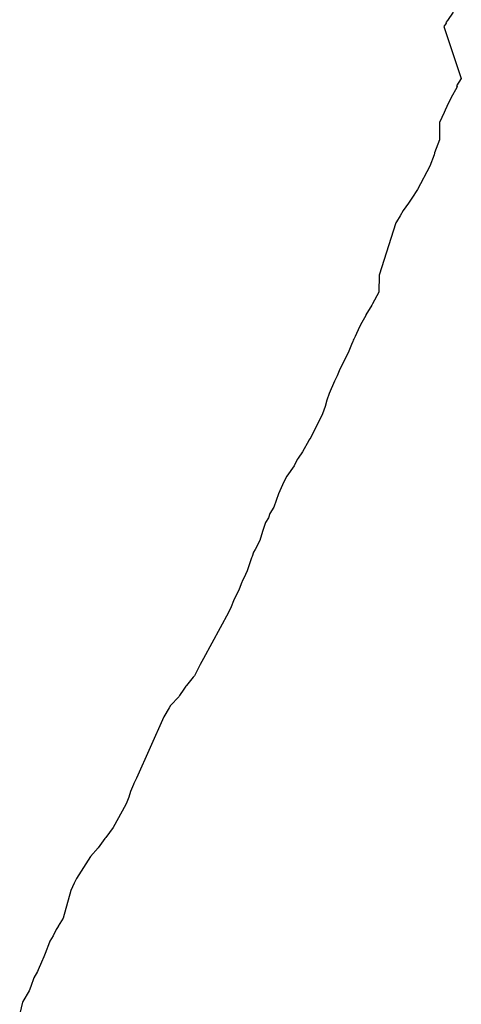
# Model space of a CAD drawing. Extents: x 158343 to 162498, y 431347 to 434500.
# Tile 159 of 248: x 159547 to 159559, y 434023 to 434051. Entities that reach past the tile are written whole.
import ezdxf

# ---------------------------------------------------------------- set-up
doc = ezdxf.new("R2010")
doc.units = 0
doc.header["$LTSCALE"] = 10
doc.header["$MEASUREMENT"] = 0
doc.layers.add('000_arcering', color=8, linetype='CONTINUOUS')
doc.layers.add('def. con-hoogtelijn (index)', color=8, linetype='CONTINUOUS')

# ---------------------------------------------------------------- blocks, each defined once
blk = doc.blocks.new('bestaande hoogtelijnen')
at = {"layer": 'def. con-hoogtelijn (index)'}
for p, q in [((-108.908, -15.481), (-108.951, -15.541)), ((-108.908, -15.481), (-108.951, -15.541)), ((-108.747, -15.246), (-108.908, -15.481)), ((-108.747, -15.246), (-108.908, -15.481)), ((-108.948, -15.556), (-109.007, -15.653)), ((-108.948, -15.556), (-109.007, -15.653)), ((-109.007, -15.653), (-108.518, -17.112)), ((-109.007, -15.653), (-108.518, -17.112)), ((-108.951, -15.541), (-108.948, -15.556)), ((-108.951, -15.541), (-108.948, -15.556)), ((-108.518, -17.112), (-108.654, -17.32)), ((-108.518, -17.112), (-108.654, -17.32)), ((-108.639, -17.346), (-108.817, -17.669)), ((-108.639, -17.346), (-108.817, -17.669)), ((-108.654, -17.32), (-108.639, -17.346)), ((-108.654, -17.32), (-108.639, -17.346)), ((-108.817, -17.669), (-108.925, -17.902)), ((-108.817, -17.669), (-108.925, -17.902)), ((-108.977, -18.008), (-109.004, -18.073)), ((-108.977, -18.008), (-109.004, -18.073)), ((-108.925, -17.902), (-108.977, -18.008)), ((-108.925, -17.902), (-108.977, -18.008)), ((-109.004, -18.073), (-109.13, -18.356)), ((-109.004, -18.073), (-109.13, -18.356)), ((-109.13, -18.368), (-109.132, -18.841)), ((-109.13, -18.368), (-109.132, -18.841)), ((-109.13, -18.356), (-109.13, -18.368)), ((-109.13, -18.356), (-109.13, -18.368)), ((-109.132, -18.841), (-109.271, -19.202)), ((-109.132, -18.841), (-109.271, -19.202)), ((-109.284, -19.258), (-109.404, -19.584)), ((-109.284, -19.258), (-109.404, -19.584)), ((-109.271, -19.217), (-109.284, -19.258)), ((-109.271, -19.217), (-109.284, -19.258)), ((-109.271, -19.202), (-109.271, -19.217)), ((-109.271, -19.202), (-109.271, -19.217)), ((-109.404, -19.584), (-109.749, -20.239)), ((-109.404, -19.584), (-109.749, -20.239)), ((-109.913, -20.481), (-109.953, -20.536)), ((-109.913, -20.481), (-109.953, -20.536)), ((-109.749, -20.239), (-109.913, -20.481)), ((-109.749, -20.239), (-109.913, -20.481)), ((-110.007, -20.621), (-110.155, -20.833)), ((-110.007, -20.621), (-110.155, -20.833)), ((-109.953, -20.536), (-110.007, -20.621)), ((-109.953, -20.536), (-110.007, -20.621)), ((-110.243, -20.981), (-110.344, -21.145)), ((-110.243, -20.981), (-110.344, -21.145)), ((-110.155, -20.833), (-110.243, -20.981)), ((-110.155, -20.833), (-110.243, -20.981)), ((-110.363, -21.179), (-110.832, -22.648)), ((-110.363, -21.179), (-110.832, -22.648)), ((-110.344, -21.145), (-110.363, -21.179)), ((-110.344, -21.145), (-110.363, -21.179)), ((-110.832, -22.648), (-110.843, -23.13)), ((-110.832, -22.648), (-110.843, -23.13)), ((-110.843, -23.13), (-111.014, -23.459)), ((-110.843, -23.13), (-111.014, -23.459)), ((-111.037, -23.497), (-111.208, -23.765)), ((-111.037, -23.497), (-111.208, -23.765)), ((-111.014, -23.459), (-111.037, -23.497)), ((-111.014, -23.459), (-111.037, -23.497)), ((-111.209, -23.78), (-111.319, -23.981)), ((-111.209, -23.78), (-111.319, -23.981)), ((-111.208, -23.765), (-111.209, -23.78)), ((-111.208, -23.765), (-111.209, -23.78)), ((-111.385, -24.104), (-111.508, -24.374)), ((-111.385, -24.104), (-111.508, -24.374)), ((-111.319, -23.981), (-111.385, -24.104)), ((-111.319, -23.981), (-111.385, -24.104)), ((-111.508, -24.374), (-111.543, -24.446)), ((-111.508, -24.374), (-111.543, -24.446)), ((-111.608, -24.598), (-111.707, -24.83)), ((-111.608, -24.598), (-111.707, -24.83)), ((-111.574, -24.513), (-111.608, -24.598)), ((-111.574, -24.513), (-111.608, -24.598)), ((-111.558, -24.481), (-111.574, -24.513)), ((-111.558, -24.481), (-111.574, -24.513)), ((-111.543, -24.446), (-111.558, -24.481)), ((-111.543, -24.446), (-111.558, -24.481)), ((-111.707, -24.83), (-111.942, -25.298)), ((-111.707, -24.83), (-111.942, -25.298)), ((-112.009, -25.481), (-112.089, -25.634)), ((-112.009, -25.481), (-112.089, -25.634)), ((-111.942, -25.298), (-112.009, -25.481)), ((-111.942, -25.298), (-112.009, -25.481)), ((-112.089, -25.634), (-112.242, -25.977)), ((-112.089, -25.634), (-112.242, -25.977)), ((-112.242, -25.977), (-112.306, -26.163)), ((-112.242, -25.977), (-112.306, -26.163)), ((-112.307, -26.168), (-112.355, -26.343)), ((-112.307, -26.168), (-112.355, -26.343)), ((-112.306, -26.163), (-112.307, -26.166)), ((-112.306, -26.163), (-112.307, -26.166)), ((-112.307, -26.166), (-112.307, -26.168)), ((-112.307, -26.166), (-112.307, -26.168)), ((-112.423, -26.552), (-112.756, -27.219)), ((-112.423, -26.552), (-112.756, -27.219)), ((-112.355, -26.343), (-112.423, -26.552)), ((-112.355, -26.343), (-112.423, -26.552)), ((-112.811, -27.3), (-112.985, -27.617)), ((-112.811, -27.3), (-112.985, -27.617)), ((-112.808, -27.296), (-112.811, -27.3)), ((-112.808, -27.296), (-112.811, -27.3)), ((-112.756, -27.219), (-112.808, -27.296)), ((-112.756, -27.219), (-112.808, -27.296)), ((-112.985, -27.617), (-113.115, -27.803)), ((-112.985, -27.617), (-113.115, -27.803)), ((-113.138, -27.835), (-113.224, -28.013)), ((-113.138, -27.835), (-113.224, -28.013)), ((-113.115, -27.803), (-113.138, -27.835)), ((-113.115, -27.803), (-113.138, -27.835)), ((-113.224, -28.013), (-113.433, -28.304)), ((-113.224, -28.013), (-113.433, -28.304)), ((-113.511, -28.462), (-113.663, -28.798)), ((-113.511, -28.462), (-113.663, -28.798)), ((-113.433, -28.304), (-113.511, -28.462)), ((-113.433, -28.304), (-113.511, -28.462)), ((-113.663, -28.798), (-113.797, -29.177)), ((-113.663, -28.798), (-113.797, -29.177)), ((-113.908, -29.354), (-113.949, -29.481)), ((-113.908, -29.354), (-113.949, -29.481)), ((-113.797, -29.177), (-113.908, -29.354)), ((-113.797, -29.177), (-113.908, -29.354)), ((-114.029, -29.613), (-114.112, -29.861)), ((-114.029, -29.613), (-114.112, -29.861)), ((-113.949, -29.481), (-114.029, -29.613)), ((-113.949, -29.481), (-114.029, -29.613)), ((-114.114, -29.867), (-114.193, -30.113)), ((-114.114, -29.867), (-114.193, -30.113)), ((-114.112, -29.861), (-114.114, -29.867)), ((-114.112, -29.861), (-114.114, -29.867)), ((-114.193, -30.113), (-114.325, -30.373)), ((-114.193, -30.113), (-114.325, -30.373)), ((-114.365, -30.442), (-114.409, -30.564)), ((-114.365, -30.442), (-114.409, -30.564)), ((-114.325, -30.373), (-114.365, -30.442)), ((-114.325, -30.373), (-114.365, -30.442)), ((-114.428, -30.603), (-114.551, -30.97)), ((-114.428, -30.603), (-114.551, -30.97)), ((-114.409, -30.564), (-114.428, -30.603)), ((-114.409, -30.564), (-114.428, -30.603)), ((-114.551, -30.97), (-114.597, -31.075)), ((-114.551, -30.97), (-114.597, -31.075)), ((-114.694, -31.284), (-114.772, -31.481)), ((-114.694, -31.284), (-114.772, -31.481)), ((-114.69, -31.272), (-114.694, -31.284)), ((-114.69, -31.272), (-114.694, -31.284)), ((-114.597, -31.075), (-114.69, -31.272)), ((-114.597, -31.075), (-114.69, -31.272)), ((-114.772, -31.481), (-114.935, -31.814)), ((-114.772, -31.481), (-114.935, -31.814)), ((-114.935, -31.814), (-114.995, -31.979)), ((-114.935, -31.814), (-114.995, -31.979)), ((-114.995, -31.979), (-115.073, -32.146)), ((-114.995, -31.979), (-115.073, -32.146)), ((-115.073, -32.146), (-115.778, -33.441)), ((-115.073, -32.146), (-115.778, -33.441)), ((-115.778, -33.441), (-115.868, -33.605)), ((-115.778, -33.441), (-115.868, -33.605)), ((-115.868, -33.605), (-116.032, -33.92)), ((-115.868, -33.605), (-116.032, -33.92)), ((-116.063, -33.961), (-116.257, -34.195)), ((-116.063, -33.961), (-116.257, -34.195)), ((-116.032, -33.92), (-116.063, -33.961)), ((-116.032, -33.92), (-116.063, -33.961)), ((-116.328, -34.304), (-116.449, -34.481)), ((-116.328, -34.304), (-116.449, -34.481)), ((-116.271, -34.216), (-116.328, -34.304)), ((-116.271, -34.216), (-116.328, -34.304)), ((-116.265, -34.208), (-116.271, -34.216)), ((-116.265, -34.208), (-116.271, -34.216)), ((-116.257, -34.195), (-116.265, -34.208)), ((-116.257, -34.195), (-116.265, -34.208)), ((-116.471, -34.516), (-116.709, -34.764)), ((-116.471, -34.516), (-116.709, -34.764)), ((-116.449, -34.481), (-116.471, -34.516)), ((-116.449, -34.481), (-116.471, -34.516)), ((-116.744, -34.829), (-116.892, -35.082)), ((-116.744, -34.829), (-116.892, -35.082)), ((-116.709, -34.764), (-116.744, -34.829)), ((-116.709, -34.764), (-116.744, -34.829)), ((-116.892, -35.082), (-117.666, -36.808)), ((-116.892, -35.082), (-117.666, -36.808)), ((-117.666, -36.808), (-117.736, -36.956)), ((-117.666, -36.808), (-117.736, -36.956)), ((-117.743, -36.981), (-117.829, -37.177)), ((-117.743, -36.981), (-117.829, -37.177)), ((-117.736, -36.956), (-117.743, -36.981)), ((-117.736, -36.956), (-117.743, -36.981)), ((-117.882, -37.338), (-117.935, -37.481)), ((-117.882, -37.338), (-117.935, -37.481)), ((-117.829, -37.177), (-117.882, -37.338)), ((-117.829, -37.177), (-117.882, -37.338)), ((-117.961, -37.545), (-118.317, -38.189)), ((-117.961, -37.545), (-118.317, -38.189)), ((-117.935, -37.481), (-117.961, -37.545)), ((-117.935, -37.481), (-117.961, -37.545)), ((-118.317, -38.189), (-118.528, -38.478)), ((-118.317, -38.189), (-118.528, -38.478)), ((-118.55, -38.506), (-118.745, -38.761)), ((-118.55, -38.506), (-118.745, -38.761)), ((-118.528, -38.478), (-118.55, -38.506)), ((-118.528, -38.478), (-118.55, -38.506)), ((-118.745, -38.761), (-118.961, -39.013)), ((-118.745, -38.761), (-118.961, -39.013)), ((-118.961, -39.013), (-119.347, -39.626)), ((-118.961, -39.013), (-119.347, -39.626)), ((-119.413, -39.761), (-119.508, -39.965)), ((-119.413, -39.761), (-119.508, -39.965)), ((-119.347, -39.626), (-119.413, -39.761)), ((-119.347, -39.626), (-119.413, -39.761)), ((-119.508, -39.965), (-119.727, -40.746)), ((-119.508, -39.965), (-119.727, -40.746)), ((-119.871, -40.981), (-119.924, -41.067)), ((-119.871, -40.981), (-119.924, -41.067)), ((-119.868, -40.966), (-119.871, -40.981)), ((-119.868, -40.966), (-119.871, -40.981)), ((-119.727, -40.746), (-119.868, -40.966)), ((-119.727, -40.746), (-119.868, -40.966)), ((-120.01, -41.238), (-120.097, -41.394)), ((-120.01, -41.238), (-120.097, -41.394)), ((-119.924, -41.067), (-120.01, -41.238)), ((-119.924, -41.067), (-120.01, -41.238)), ((-120.109, -41.424), (-120.232, -41.741)), ((-120.109, -41.424), (-120.232, -41.741)), ((-120.097, -41.394), (-120.109, -41.424)), ((-120.097, -41.394), (-120.109, -41.424)), ((-120.273, -41.829), (-120.339, -41.981)), ((-120.273, -41.829), (-120.339, -41.981)), ((-120.232, -41.741), (-120.273, -41.829)), ((-120.232, -41.741), (-120.273, -41.829)), ((-120.339, -41.981), (-120.432, -42.202)), ((-120.339, -41.981), (-120.432, -42.202)), ((-120.45, -42.242), (-120.549, -42.425)), ((-120.45, -42.242), (-120.549, -42.425)), ((-120.432, -42.202), (-120.45, -42.242)), ((-120.432, -42.202), (-120.45, -42.242)), ((-120.637, -42.664), (-120.681, -42.793)), ((-120.637, -42.664), (-120.681, -42.793)), ((-120.549, -42.425), (-120.637, -42.664)), ((-120.549, -42.425), (-120.637, -42.664)), ((-120.681, -42.793), (-120.863, -43.094)), ((-120.681, -42.793), (-120.863, -43.094)), ((-120.873, -43.11), (-120.95, -43.43)), ((-120.873, -43.11), (-120.95, -43.43)), ((-120.869, -43.105), (-120.873, -43.11)), ((-120.869, -43.105), (-120.873, -43.11)), ((-120.863, -43.094), (-120.869, -43.105)), ((-120.863, -43.094), (-120.869, -43.105))]:
    blk.add_line(p, q, dxfattribs=at)

msp = doc.modelspace()

# ---------------------------------------------------------------- block references
at = {"layer": '000_arcering'}
msp.add_blockref('bestaande hoogtelijnen', (159667.804, 434066.432), dxfattribs=at)

doc.saveas('drawing.dxf')
